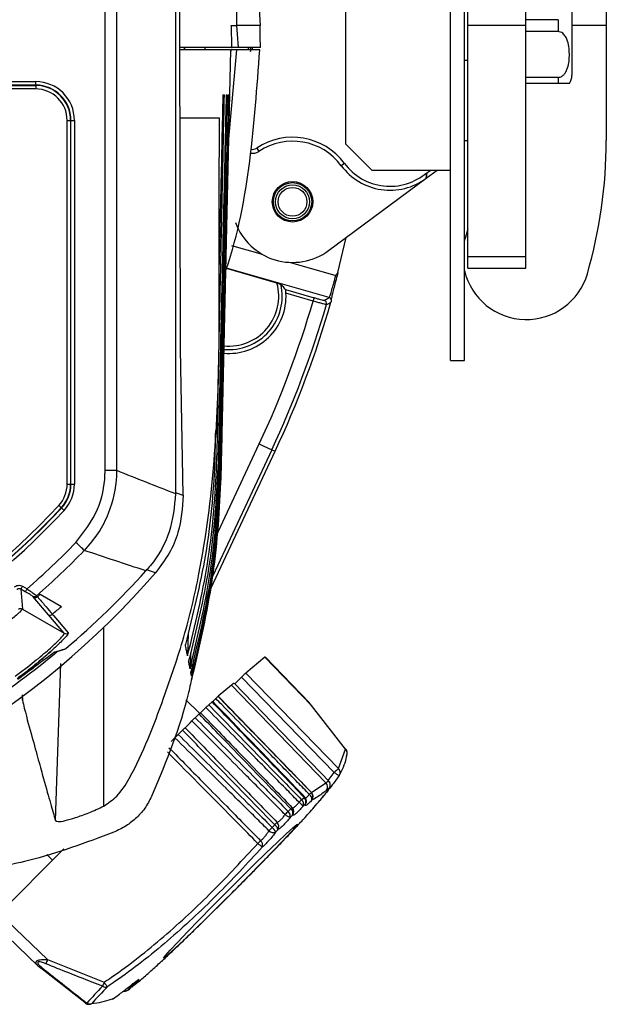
# Model space of a CAD drawing. Header units: millimetres. Extents: x 26 to 182, y 63 to 258.
# Tile 24 of 33: x 173 to 178, y 141 to 150. Entities that reach past the tile are written whole.
import ezdxf

# ---------------------------------------------------------------- set-up
doc = ezdxf.new("R2010")
doc.units = ezdxf.units.MM

msp = doc.modelspace()

# ---------------------------------------------------------------- linework, layer by layer
at = {"color": 7, "linetype": 'Continuous', "lineweight": 25}
for p, q in [((176.8025, 149.525), (176.8025, 178.125)), ((177.3025, 149.525), (177.3025, 178.125)), ((176.6525, 146.625), (176.6525, 152.425)), ((176.7725, 146.625), (176.7725, 152.425)), ((174.3098, 149.525), (174.3111, 150.6005)), ((174.2724, 150.5217), (174.2724, 145.4731)), ((175.7425, 150.548), (175.7425, 148.502)), ((177.9992, 150.52), (177.9992, 149.525)), ((173.6613, 145.6746), (173.6613, 150.0096)), ((173.7612, 150.0105), (173.7612, 145.6746)), ((177.7025, 149.955), (177.7025, 149.095)), ((177.5825, 149.5766), (177.3025, 149.5766)), ((177.5825, 149.5766), (177.5825, 149.4734)), ((174.3132, 146.725), (174.3098, 149.525)), ((174.7525, 149.525), (174.7568, 149.335)), ((174.7525, 149.525), (174.8014, 149.525)), ((175.0025, 149.525), (174.8014, 149.525)), ((177.3025, 149.525), (176.8025, 149.525)), ((176.8025, 147.5268), (176.8025, 149.525)), ((177.3025, 147.5268), (177.3025, 149.525)), ((177.5825, 149.4734), (177.3025, 149.4734)), ((177.9998, 149.525), (177.7025, 149.525)), ((177.9992, 149.525), (177.7025, 149.525)), ((177.9998, 149.525), (177.9998, 148.53)), ((174.3476, 149.315), (174.3476, 149.335)), ((174.3485, 149.335), (174.3485, 149.315)), ((174.5258, 149.335), (174.5262, 149.315)), ((174.7477, 149.315), (174.6636, 145.6068)), ((174.7985, 149.315), (174.7303, 148.5443)), ((174.7496, 149.315), (174.7471, 149.2859)), ((174.7985, 149.315), (174.7518, 149.315)), ((174.8172, 149.335), (174.7568, 149.335)), ((174.9996, 149.315), (174.7985, 149.315)), ((175.0068, 149.335), (174.8172, 149.335)), ((174.9001, 149.3347), (174.8996, 149.315)), ((174.9342, 149.3347), (174.9337, 149.3147)), ((176.7725, 149.225), (176.8025, 149.225)), ((161.4835, 149.0401), (173.0613, 149.0401)), ((173.0613, 149.0101), (173.0613, 149.0401)), ((177.5825, 149.0766), (177.3025, 149.0766)), ((177.5825, 149.0766), (177.5825, 149.025)), ((173.0613, 149.0101), (161.4835, 149.0101)), ((161.4835, 149.007), (173.0613, 149.007)), ((173.0613, 148.9771), (161.4835, 148.9771)), ((173.0613, 149.007), (173.0613, 149.0101)), ((173.0613, 149.007), (173.0613, 148.9771)), ((177.5825, 149.025), (177.3025, 149.025)), ((173.3333, 145.5557), (173.3333, 148.7051)), ((173.3333, 148.7051), (173.3632, 148.7051)), ((173.3632, 148.7051), (173.3632, 145.5557)), ((173.3663, 148.7051), (173.3632, 148.7051)), ((173.3663, 145.5557), (173.3663, 148.7051)), ((173.3663, 148.7051), (173.3963, 148.7051)), ((173.3963, 148.7051), (173.3963, 145.5557)), ((176.7725, 148.53), (176.8025, 148.53)), ((174.9736, 148.4647), (174.9925, 148.4364)), ((175.7425, 148.502), (175.9695, 148.275)), ((175.7331, 148.3326), (175.7057, 148.3124)), ((175.9695, 148.275), (176.6525, 148.275)), ((176.4401, 148.2032), (176.537, 148.275)), ((176.4472, 148.2508), (176.4798, 148.275)), ((175.5966, 147.578), (176.4401, 148.2032)), ((176.4401, 148.2032), (176.4472, 148.2508)), ((176.4472, 148.2508), (176.4465, 148.2518)), ((176.8025, 147.767), (176.7795, 147.6831)), ((175.6768, 147.3888), (175.7475, 147.6898)), ((176.7725, 147.6565), (176.7795, 147.6831)), ((176.8025, 147.5268), (177.3025, 147.5268)), ((176.8025, 147.425), (176.8025, 147.5268)), ((177.3025, 147.425), (177.3025, 147.5268)), ((175.1494, 147.296), (174.7112, 147.4217)), ((175.6018, 147.1711), (174.7122, 147.4262)), ((176.8025, 147.425), (177.3025, 147.425)), ((175.224, 147.2399), (175.4701, 147.1693)), ((175.4619, 147.1405), (175.2274, 147.2077)), ((175.5572, 147.1464), (175.6018, 147.1711)), ((174.3385, 145.4583), (174.3132, 146.725)), ((176.6525, 146.625), (176.7725, 146.625)), ((174.5796, 144.6556), (175.1331, 145.839)), ((175.1047, 145.8523), (175.1331, 145.839)), ((173.6613, 145.6746), (173.7612, 145.6746)), ((173.3333, 145.5557), (173.3632, 145.5557)), ((173.3632, 145.5557), (173.3663, 145.5557)), ((173.3663, 145.5557), (173.3963, 145.5557)), ((174.6636, 145.6068), (174.6453, 145.395)), ((173.285, 145.3482), (173.2827, 145.3503)), ((172.9708, 144.6226), (172.9321, 144.645)), ((172.9321, 144.645), (172.9471, 144.4724)), ((172.9471, 144.6709), (172.9858, 144.6486)), ((173.1004, 144.602), (173.2829, 144.4966)), ((173.0412, 144.5765), (173.0408, 144.5767)), ((172.9471, 144.4724), (173.3086, 144.2637)), ((173.3086, 144.2637), (173.1709, 144.4246)), ((174.3794, 144.2684), (174.3757, 144.0684)), ((173.2072, 144.121), (173.2566, 144.1673)), ((173.3218, 144.1316), (173.3207, 144.1307)), ((174.4001, 144.0938), (174.3974, 143.957)), ((175.0453, 144.058), (174.8789, 143.9182)), ((175.4471, 143.6378), (175.0453, 144.058)), ((175.4304, 143.66), (175.048, 144.0599)), ((174.4121, 143.9931), (174.41, 143.8913)), ((174.8789, 143.9182), (175.6817, 143.0938)), ((174.4167, 143.8935), (174.4125, 143.8777)), ((175.6065, 142.9743), (174.7789, 143.8313)), ((174.8425, 143.883), (174.7848, 143.8252)), ((175.6453, 143.0586), (174.8425, 143.883)), ((174.7559, 143.8149), (174.6411, 143.7185)), ((175.5733, 142.9694), (174.7559, 143.8149)), ((172.9437, 143.7267), (172.9465, 143.6836)), ((174.4807, 143.5696), (174.3617, 143.6885)), ((174.5875, 143.6704), (174.5585, 143.6434)), ((174.6411, 143.7185), (174.6389, 143.7166)), ((175.4476, 142.8843), (174.6411, 143.7185)), ((174.4877, 143.5756), (174.6461, 143.4116)), ((175.4512, 143.6341), (175.431, 143.6589)), ((175.7424, 143.2598), (175.4471, 143.6378)), ((174.4757, 143.5649), (174.4416, 143.5321)), ((174.3318, 143.4249), (174.2943, 143.3879)), ((175.6817, 143.0938), (175.7424, 143.2598)), ((175.6896, 143.0337), (175.6876, 143.0307)), ((175.4476, 142.8843), (175.5733, 142.9694)), ((175.586, 142.8964), (175.5744, 142.8819)), ((175.363, 142.8227), (175.3859, 142.841)), ((175.4519, 142.8197), (175.4516, 142.8196)), ((175.5415, 142.8409), (175.5447, 142.8447)), ((175.5448, 142.8448), (175.5449, 142.8449)), ((175.2464, 142.7203), (175.27, 142.7421)), ((175.394, 142.78), (175.3723, 142.7628)), ((175.2846, 142.6873), (175.2626, 142.6672)), ((175.108, 142.5824), (175.1294, 142.605)), ((175.1563, 142.5622), (175.1374, 142.5422)), ((173.3058, 142.3978), (172.7456, 141.8365)), ((173.1566, 142.3481), (173.2065, 142.2983)), ((172.7456, 141.8365), (173.163, 141.4373)), ((172.6797, 141.7674), (173.08, 141.3846)), ((173.4871, 141.0657), (173.1029, 141.3672)), ((173.163, 141.4373), (173.6529, 141.2416)), ((173.9305, 141.2421), (173.9268, 141.2388)), ((173.7352, 141.1015), (173.7354, 141.1015))]:
    msp.add_line(p, q, dxfattribs=at)
at = {"color": 1, "linetype": 'Continuous', "lineweight": 25}
for p, q in [((174.7547, 147.622), (175.0199, 147.546)), ((175.2674, 147.475), (175.6586, 147.3628)), ((174.6222, 145.1039), (174.996, 145.9031)), ((175.1047, 145.8523), (174.5939, 144.7602)), ((173.6506, 142.7677), (173.6506, 144.3155)), ((173.2316, 142.641), (173.2791, 144.0009)), ((172.9465, 143.6836), (172.9481, 143.7304)), ((175.4471, 143.6378), (175.4303, 143.6584)), ((175.5925, 142.9888), (175.6453, 143.0586))]:
    msp.add_line(p, q, dxfattribs=at)
at = {"color": 7, "linetype": 'Continuous', "lineweight": 25, "flags": 128}
for points in [[(174.7525, 149.525), (174.7525, 149.525)], [(174.8172, 149.335), (174.8076, 149.4503), (174.8014, 149.525)], [(175.0068, 149.335), (175.0047, 149.43), (175.0025, 149.525)], [(175.4701, 147.1693), (175.4699, 147.1687), (175.4695, 147.1669), (175.4687, 147.1642), (175.4676, 147.1606), (175.4664, 147.1563), (175.465, 147.1514), (175.4635, 147.146), (175.4619, 147.1405)], [(174.996, 145.9031), (175.0169, 145.8933), (175.037, 145.8839), (175.0556, 145.8752), (175.072, 145.8676), (175.0855, 145.8612), (175.0957, 145.8565), (175.1022, 145.8535), (175.1047, 145.8523)], [(173.2607, 145.3707), (173.2648, 145.3669), (173.2688, 145.3632), (173.2725, 145.3598), (173.2757, 145.3568), (173.2785, 145.3542), (173.2806, 145.3523), (173.282, 145.351), (173.2827, 145.3503)], [(173.285, 145.3482), (173.2856, 145.3476), (173.287, 145.3463), (173.2892, 145.3443), (173.2919, 145.3418), (173.2952, 145.3388), (173.2988, 145.3354), (173.3028, 145.3317), (173.3069, 145.3279)], [(173.481, 144.981), (173.479, 144.9829), (173.4745, 144.9873), (173.4676, 144.9939), (173.4586, 145.0025), (173.4479, 145.0129), (173.4358, 145.0246), (173.4227, 145.0372), (173.4091, 145.0503)], [(172.9471, 144.6709), (172.9442, 144.6659), (172.9414, 144.6611), (172.9388, 144.6567), (172.9365, 144.6527), (172.9347, 144.6495), (172.9333, 144.6471), (172.9324, 144.6455), (172.9321, 144.645)], [(172.9858, 144.6486), (172.9829, 144.6436), (172.9801, 144.6387), (172.9775, 144.6343), (172.9753, 144.6304), (172.9734, 144.6271), (172.972, 144.6247), (172.9711, 144.6232), (172.9708, 144.6226)], [(173.0408, 144.5767), (173.0374, 144.5808), (173.0339, 144.5849)], [(173.1709, 144.4246), (173.0529, 144.5628), (173.0412, 144.5765)], [(173.0686, 144.5883), (173.0706, 144.5859), (173.0756, 144.5801)], [(173.2056, 144.4281), (173.2077, 144.4257), (173.2158, 144.4161), (173.2485, 144.3779), (173.3433, 144.2671)], [(174.5882, 141.8962), (174.7079, 142.0167), (174.8293, 142.1379), (174.9472, 142.2543), (175.0563, 142.3609), (175.1519, 142.453), (175.2299, 142.5266), (175.2868, 142.5786), (175.3201, 142.6066), (175.3284, 142.6093), (175.3113, 142.5868), (175.2695, 142.5399), (175.2049, 142.4707), (175.1204, 142.3823), (175.0195, 142.2785), (174.9068, 142.1638), (174.7871, 142.0433), (174.6657, 141.9222), (174.5478, 141.8058), (174.4387, 141.6992), (174.343, 141.607), (174.2651, 141.5334), (174.2082, 141.4814), (174.1749, 141.4535), (174.1666, 141.4507), (174.1837, 141.4732), (174.2255, 141.5201), (174.29, 141.5893), (174.3746, 141.6777), (174.4754, 141.7815), (174.5882, 141.8962)], [(173.7352, 141.1015), (173.728, 141.097), (173.7253, 141.0958)]]:
    msp.add_lwpolyline(points, dxfattribs=at)
at = {"color": 1, "linetype": 'Continuous', "lineweight": 25, "flags": 128}
for points in [[(174.2724, 145.4836), (174.3259, 145.4631), (174.3385, 145.4583)], [(174.0983, 144.7881), (174.0383, 144.8075), (174.0168, 144.8145)], [(173.2159, 144.0956), (173.2186, 144.0969), (173.2231, 144.1001)]]:
    msp.add_lwpolyline(points, dxfattribs=at)
at = {"color": 7, "linetype": 'Continuous', "lineweight": 25}
for radius in [0.175, 0.1659, 0.1475, 0.1242]:
    msp.add_circle((175.284, 147.9997), radius, dxfattribs=at)
for centre, radius, start, end in [((173.0613, 148.7051), 0.335, 0, 90), ((177.5825, 149.095), 0.12, 324.28282, 0), ((173.0613, 148.7051), 0.305, 0, 90), ((173.0613, 148.7051), 0.302, 0, 90), ((173.0613, 148.7051), 0.272, 0, 90), ((175.284, 147.9997), 0.559, 36.54619, 123.71826), ((175.284, 147.9997), 0.525, 36.54619, 123.71826), ((173.8576, 148.53), 4.1421, 343.83606, 0), ((174.937, 148.5196), 0.1, 259.87074, 303.71826), ((174.937, 148.5196), 0.066, 257.23687, 303.71826), ((176.1275, 148.625), 0.525, 216.54619, 306.54619), ((176.1275, 148.625), 0.491, 216.54619, 310.52187), ((175.284, 147.9997), 0.525, 199.85199, 306.54619), ((177.3078, 147.53), 0.55, 193.30005, 343.83606), ((174.7327, 147.1818), 0.4954, 264.8426, 3.00044), ((175.5935, 147.1423), 0.03, 30.42134, 73.97234), ((167.2525, 149.525), 8.5487, 334.93298, 343.80344), ((167.2525, 149.525), 8.6686, 334.93298, 343.81873), ((167.2525, 149.525), 8.7, 334.93298, 344.02675), ((175.5489, 147.1176), 0.03, 343.85459, 73.96475), ((164.3491, 167.3608), 23.1561, 299.00647, 299.11653), ((173.0613, 145.5557), 0.272, 317.15746, 0), ((173.0613, 145.5557), 0.302, 317.15746, 0), ((173.0613, 145.5557), 0.305, 317.15746, 0), ((173.0613, 145.5557), 0.335, 317.15746, 0), ((168.6078, 149.6858), 6.3459, 282.51286, 317.15746), ((168.6078, 149.6858), 6.3758, 282.51286, 317.15746), ((168.6078, 149.6858), 6.3789, 282.51286, 317.15746), ((168.6078, 149.6858), 6.4089, 282.51286, 317.15746), ((168.6078, 149.6858), 6.6739, 310.99492, 316.00694), ((168.6078, 149.6858), 6.7737, 311.18897, 316.00694), ((168.6078, 149.6858), 7.285, 310.32257, 317.92278), ((168.6078, 149.6858), 6.7845, 311.18794, 311.46723), ((173.0488, 144.6109), 0.03, 240.07568, 311.2093), ((172.9321, 144.4464), 0.03, 60.01163, 129.52301), ((173.1859, 144.4506), 0.03, 240.07865, 311.18913), ((168.6078, 149.6858), 6.9846, 311.16949, 312.01658), ((173.3236, 144.2897), 0.03, 240.07511, 311.17339), ((168.5897, 149.7059), 7.2847, 303.36949, 309.71693), ((174.0074, 144.3158), 0.8695, 312.30185, 314.78478), ((174.0538, 144.0796), 0.6649, 310.72662, 316.25955), ((175.4453, 143.6296), 0.00841, 37.0139, 77.36092), ((173.0858, 144.8056), 1.8591, 312.99568, 315.57048), ((172.3459, 145.2148), 2.6701, 314.99013, 315.95438), ((175.7401, 143.2508), 0.00923, 38.94737, 75.5636), ((175.7078, 143.226), 0.05, 350.71992, 37.81703), ((175.7122, 143.2253), 0.0455, 326.11154, 350.70031), ((178.8728, 139.7576), 4.6167, 133.72745, 134.35615), ((175.8182, 143.2754), 0.2773, 231.41622, 241.89733), ((175.6471, 143.06), 0.05, 324.11452, 328.30853), ((175.538, 142.9344), 0.0497, 323.05674, 44.77377), ((178.0183, 140.0628), 3.8299, 133.89383, 134.35912), ((175.3282, 142.7866), 0.0501, 331.6101, 46.01633), ((175.3506, 142.8053), 0.0502, 329.75769, 45.35142), ((175.3552, 142.8108), 0.05, 349.41843, 43.93207), ((176.0589, 142.2181), 0.9042, 132.56067, 134.04934), ((175.4024, 142.8267), 0.0498, 351.71033, 56.03917), ((175.4106, 142.8492), 0.0506, 324.12728, 43.59307), ((175.4109, 142.8494), 0.0506, 324.08775, 43.58381), ((175.4323, 142.576), 0.2322, 130.27317, 134.3308), ((175.237, 142.704), 0.0504, 340.70451, 49.11697), ((175.2456, 142.7189), 0.0501, 321.05484, 43.153), ((175.2904, 142.7273), 0.0892, 23.44008, 55.72835), ((181.9167, 135.9375), 9.5132, 134.52059, 134.74409), ((175.324, 142.8106), 0.156, 228.21417, 246.83748), ((175.2137, 142.6813), 0.0509, 343.83383, 50.02656), ((183.3112, 134.4211), 11.5716, 135.1468, 135.34453), ((175.118, 142.5936), 0.055, 226.00075, 290.592), ((175.0557, 142.5134), 0.0866, 19.40222, 52.88699), ((176.7778, 140.9115), 2.3633, 133.50149, 134.22805), ((175.0874, 142.5487), 0.0702, 11.10417, 53.27628), ((175.1131, 142.5906), 0.0517, 326.73217, 42.80557), ((180.8725, 136.493), 8.3719, 134.47154, 134.69788), ((174.9732, 142.4284), 0.0517, 341.94727, 48.47847), ((175.2555, 142.7359), 0.3987, 227.07952, 234.22625), ((174.503, 140.8829), 1.4501, 157.52186, 159.02551), ((186.9306, 128.5432), 18.3583, 136.38056, 137.00713), ((186.7348, 128.7633), 18.031, 136.38071, 137.00695), ((175.0356, 140.7079), 1.4821, 158.89355, 160.28503), ((173.6666, 141.2457), 0.046, 235.17225, 288.9193), ((174.0017, 141.4646), 0.414, 212.58192, 219.33786), ((173.4946, 141.0672), 0.00763, 191.3175, 230.61287), ((173.5205, 141.1007), 0.05, 232.05196, 273.30923), ((173.5274, 141.102), 0.0473, 238.34765, 293.61237), ((173.5207, 141.0957), 0.045, 273.38863, 304.73898), ((173.706, 141.1419), 0.05, 292.72408, 306.00799)]:
    msp.add_arc(centre, radius, start, end, dxfattribs=at)
at = {"color": 1, "linetype": 'Continuous', "lineweight": 25}
for centre, radius, start, end in [((174.7327, 147.1818), 0.4621, 264.56352, 12.99849), ((174.7327, 147.1818), 0.4321, 264.27584, 15.33072), ((175.7108, 143.2251), 0.0469, 351.15321, 47.60614), ((175.6479, 143.0588), 0.0486, 328.97917, 46.04928), ((175.41, 142.8174), 0.0338, 123.87423, 135.56534), ((175.3588, 142.8101), 0.0463, 319.40774, 349.36059), ((173.1111, 141.3755), 0.0139, 245.92554, 307.88508), ((173.9122, 141.2594), 0.0252, 265.42119, 305.3294), ((173.9159, 141.2626), 0.0251, 266.39586, 305.4279), ((173.4957, 141.0725), 0.0127, 241.80596, 302.84202)]:
    msp.add_arc(centre, radius, start, end, dxfattribs=at)
at = {"color": 7, "linetype": 'Continuous', "lineweight": 25}
for centre, major_axis, ratio, start_param, end_param in [((168.5897, 149.56), (0, 7.2889), 0.9998, 3.357881, 3.998626), ((174.9773, 143.9891), (0.0707, 0.0707), 0.022685, 6.282679, 6.538124), ((174.8449, 143.8838), (0.0354, 0.0354), 0.022689, 0.254946, 1.616056)]:
    msp.add_ellipse(centre, major_axis=major_axis, ratio=ratio, start_param=start_param, end_param=end_param, dxfattribs=at)
for points, knots in [([(174.7048, 151.6258), (174.7554, 151.4411), (174.8743, 151.0074), (174.9784, 150.303), (174.9945, 149.7849), (175.0025, 149.525)], [0, 0, 0, 0, 0.269754, 0.633599, 1, 1, 1, 1]), ([(174.8014, 149.525), (174.8004, 149.8569), (174.7994, 150.2028), (174.7315, 150.5398), (174.7288, 150.5534)], [0, 0, 0, 0, 0.9597584, 1, 1, 1, 1]), ([(174.7525, 149.5251), (174.7525, 149.5251), (174.7525, 149.525), (174.7525, 149.525), (174.7525, 149.525), (174.7525, 149.525), (174.7525, 149.525), (174.7525, 149.525), (174.7525, 149.5251), (174.7525, 149.5248), (174.7525, 149.5251), (174.7524, 149.5245), (174.7525, 149.5251), (174.7525, 149.525), (174.7525, 149.525), (174.7525, 149.525)], [0, 0, 0, 0, 0.000008, 0.000017, 0.000023, 0.00003, 0.000047, 0.000081, 0.001148, 0.009685, 0.043834, 0.112131, 0.658512, 0.931703, 1, 1, 1, 1]), ([(177.5825, 149.0766), (177.5885, 149.0771), (177.6005, 149.0782), (177.6198, 149.0879), (177.6425, 149.1091), (177.6731, 149.168), (177.6836, 149.2664), (177.677, 149.3616), (177.6524, 149.4235), (177.6351, 149.4489), (177.6144, 149.4655), (177.5972, 149.4726), (177.5861, 149.4732), (177.5825, 149.4734)], [0, 0, 0, 0, 0.033369, 0.066611, 0.121623, 0.217637, 0.475939, 0.75123, 0.823902, 0.896957, 0.938268, 0.97994, 1, 1, 1, 1]), ([(174.7568, 149.335), (174.7591, 149.335), (174.7635, 149.335), (174.7604, 149.335), (174.7448, 149.335), (174.7299, 149.335), (174.6927, 149.335), (174.6148, 149.335), (174.5276, 149.335), (174.4301, 149.335), (174.3389, 149.335), (174.3101, 149.335)], [0, 0, 0, 0, 0.240361, 0.480716, 0.491375, 0.534011, 0.704571, 0.789873, 0.875169, 0.960462, 1, 1, 1, 1]), ([(174.7477, 149.315), (174.7477, 149.315), (174.7477, 149.315), (174.7448, 149.315), (174.7226, 149.315), (174.646, 149.315), (174.5183, 149.315), (174.3963, 149.315), (174.3247, 149.315), (174.3101, 149.315)], [0, 0, 0, 0, 0.016852, 0.084259, 0.353898, 0.623553, 0.854421, 0.970279, 1, 1, 1, 1]), ([(174.7043, 147.3993), (174.7061, 147.4045), (174.8139, 147.7112), (174.9312, 148.3539), (174.9768, 148.9937), (174.9997, 149.315)], [0, 0, 0, 0, 0.00843, 0.502051, 1, 1, 1, 1]), ([(174.9187, 149.335), (174.9187, 149.3338), (174.9188, 149.3161), (174.9192, 149.3101), (174.9196, 149.3044)], [0, 0, 0, 0, 0.064442, 1, 1, 1, 1]), ([(174.9206, 149.3031), (174.9208, 149.3024), (174.9215, 149.3), (174.9229, 149.3125), (174.9239, 149.3315), (174.9241, 149.335)], [0, 0, 0, 0, 0.250819, 0.863957, 1, 1, 1, 1]), ([(177.68, 149.025), (177.6782, 149.025), (177.6756, 149.025), (177.6501, 149.025), (177.6264, 149.025), (177.6073, 149.025), (177.5915, 149.025), (177.584, 149.025), (177.5825, 149.025)], [0, 0, 0, 0, 0.481334, 0.72302, 0.81965, 0.917095, 0.982983, 1, 1, 1, 1]), ([(174.3757, 144.0684), (174.4399, 144.3326), (174.5683, 144.8618), (174.6347, 145.6766), (174.6411, 146.4901), (174.6607, 147.302), (174.6769, 148.1135), (174.6886, 148.6545), (174.6945, 148.925)], [0, 0, 0, 0, 0.16694, 0.334327, 0.500938, 0.667294, 0.83365, 1, 1, 1, 1]), ([(174.7097, 148.925), (174.7034, 148.6521), (174.6908, 148.1065), (174.6732, 147.2879), (174.6522, 146.469), (174.6443, 145.6482), (174.5796, 144.8249), (174.4497, 144.2898), (174.3848, 144.0223)], [0, 0, 0, 0, 0.1662229, 0.3324483, 0.4986753, 0.6651137, 0.8325814, 1, 1, 1, 1]), ([(174.3974, 143.957), (174.4617, 144.2273), (174.5904, 144.7688), (174.654, 145.602), (174.6618, 146.434), (174.6826, 147.2646), (174.6999, 148.0948), (174.7122, 148.6483), (174.7183, 148.925)], [0, 0, 0, 0, 0.166769, 0.334148, 0.500756, 0.667173, 0.833587, 1, 1, 1, 1]), ([(174.7276, 148.925), (174.7212, 148.6472), (174.7084, 148.0917), (174.6902, 147.2584), (174.6686, 146.4248), (174.6598, 145.5889), (174.5976, 144.7491), (174.4678, 144.2023), (174.4029, 143.9286)], [0, 0, 0, 0, 0.1660863, 0.3321735, 0.4982635, 0.6645215, 0.8321109, 1, 1, 1, 1]), ([(174.41, 143.8913), (174.4742, 144.1651), (174.6029, 144.7138), (174.6653, 145.5577), (174.6739, 146.4007), (174.6955, 147.2423), (174.7135, 148.0837), (174.7261, 148.6445), (174.7325, 148.925)], [0, 0, 0, 0, 0.166614, 0.333979, 0.500604, 0.667071, 0.833536, 1, 1, 1, 1]), ([(174.7369, 148.925), (174.7305, 148.6455), (174.7177, 148.0865), (174.6993, 147.248), (174.6776, 146.4091), (174.668, 145.5669), (174.6089, 144.7208), (174.4807, 144.169), (174.4167, 143.8935)], [0, 0, 0, 0, 0.1659964, 0.3319928, 0.4979932, 0.6641351, 0.8323213, 1, 1, 1, 1]), ([(174.6813, 148.925), (174.6753, 148.6599), (174.6641, 148.1704), (174.6534, 147.6809), (174.6485, 147.4565)], [0, 0, 0, 0, 0.541587, 1, 1, 1, 1]), ([(174.6813, 148.925), (174.6836, 148.925), (174.6874, 148.925), (174.6917, 148.925), (174.6938, 148.925), (174.6945, 148.925)], [0, 0, 0, 0, 0.484859, 0.822561, 1, 1, 1, 1]), ([(174.7097, 148.925), (174.7112, 148.925), (174.7137, 148.925), (174.7165, 148.925), (174.7178, 148.925), (174.7183, 148.925)], [0, 0, 0, 0, 0.485501, 0.822326, 1, 1, 1, 1]), ([(174.7276, 148.925), (174.7284, 148.925), (174.7299, 148.925), (174.7314, 148.925), (174.7322, 148.925), (174.7325, 148.925)], [0, 0, 0, 0, 0.464072, 0.797029, 1, 1, 1, 1]), ([(173.6506, 142.7677), (173.69, 142.7944), (173.7815, 142.8563), (173.9719, 143.1715), (174.1489, 143.6383), (174.3522, 144.2309), (174.5143, 144.9152), (174.6191, 145.7555), (174.6554, 146.744), (174.6462, 147.7342), (174.6504, 148.3949), (174.6525, 148.725)], [0, 0, 0, 0, 0.022912, 0.053247, 0.175838, 0.266852, 0.357853, 0.51781, 0.678244, 0.839255, 1, 1, 1, 1]), ([(174.6525, 148.725), (174.6166, 148.725), (174.5783, 148.725), (174.4934, 148.725), (174.4395, 148.725), (174.361, 148.725), (174.3108, 148.725)], [0, 0, 0, 0, 0.558745, 0.59514, 0.740723, 1, 1, 1, 1]), ([(176.4465, 148.2518), (176.4452, 148.2413), (176.4433, 148.2249), (176.441, 148.209), (176.4401, 148.2032)], [0, 0, 0, 0, 0.639751, 1, 1, 1, 1]), ([(175.6018, 147.1711), (175.6031, 147.1736), (175.6057, 147.1785), (175.6169, 147.2125), (175.6317, 147.2621), (175.6465, 147.3155), (175.6553, 147.35), (175.6586, 147.3628)], [0, 0, 0, 0, 0.217893, 0.435783, 0.653597, 0.871248, 1, 1, 1, 1]), ([(175.6768, 147.3888), (175.6717, 147.3691), (175.6616, 147.3297), (175.6462, 147.2698), (175.6324, 147.2159), (175.6225, 147.1754), (175.6194, 147.1603), (175.6194, 147.1579), (175.6194, 147.1575)], [0, 0, 0, 0, 0.175795, 0.351588, 0.553196, 0.756308, 0.961965, 1, 1, 1, 1]), ([(175.6586, 147.3628), (175.6588, 147.3631), (175.665, 147.3716), (175.671, 147.3803), (175.6768, 147.3888)], [0, 0, 0, 0, 0.028237, 1, 1, 1, 1]), ([(175.1494, 147.296), (175.1543, 147.2946), (175.1636, 147.2919), (175.1747, 147.2885), (175.1815, 147.2864), (175.1825, 147.2859), (175.1829, 147.2857)], [0, 0, 0, 0, 0.304594, 0.571936, 0.806962, 1, 1, 1, 1]), ([(175.224, 147.2399), (175.2156, 147.2497), (175.2025, 147.2648), (175.188, 147.2803), (175.1829, 147.2857)], [0, 0, 0, 0, 0.651256, 1, 1, 1, 1]), ([(175.2274, 147.2077), (175.2272, 147.2115), (175.2267, 147.219), (175.2257, 147.2291), (175.2248, 147.2364), (175.2242, 147.2395), (175.2241, 147.2398), (175.224, 147.2399)], [0, 0, 0, 0, 0.235761, 0.471572, 0.704279, 0.922679, 1, 1, 1, 1]), ([(175.4701, 147.1693), (175.4759, 147.1677), (175.4913, 147.1633), (175.5153, 147.1566), (175.5378, 147.1507), (175.5535, 147.1468), (175.5559, 147.1465), (175.5572, 147.1464)], [0, 0, 0, 0, 0.1284424, 0.3462839, 0.5641788, 0.7820905, 1, 1, 1, 1]), ([(175.6194, 147.1575), (175.6194, 147.156), (175.6195, 147.1534), (175.6194, 147.1492), (175.6192, 147.1456), (175.6189, 147.1426), (175.6186, 147.1403), (175.6183, 147.1384), (175.618, 147.1369), (175.6178, 147.1356), (175.6176, 147.1346), (175.6173, 147.1337), (175.6171, 147.1329), (175.6169, 147.1321), (175.6168, 147.1315), (175.6166, 147.131), (175.6166, 147.1309)], [0, 0, 0, 0, 0.289277, 0.522627, 0.679, 0.783852, 0.854215, 0.901506, 0.933356, 0.954883, 0.969507, 0.979527, 0.98901, 0.993237, 0.99751, 1, 1, 1, 1]), ([(175.5777, 147.1092), (175.5761, 147.1095), (175.5728, 147.1099), (175.552, 147.1153), (175.522, 147.1235), (175.49, 147.1324), (175.4695, 147.1383), (175.4619, 147.1405)], [0, 0, 0, 0, 0.2178993, 0.4358029, 0.653697, 0.8715499, 1, 1, 1, 1]), ([(174.616, 146.0158), (174.6144, 145.9246), (174.6081, 145.5667), (174.5495, 144.9423), (174.4208, 144.4242), (174.3565, 144.1654)], [0, 0, 0, 0, 0.14607, 0.573343, 1, 1, 1, 1]), ([(173.4091, 145.0503), (173.4798, 145.1419), (173.6126, 145.3139), (173.6593, 145.5462), (173.6611, 145.6607), (173.6613, 145.6746)], [0, 0, 0, 0, 0.499504, 0.939075, 1, 1, 1, 1]), ([(173.7612, 145.6746), (173.7609, 145.6591), (173.759, 145.5319), (173.7159, 145.3425), (173.6071, 145.1274), (173.5235, 145.0304), (173.481, 144.981)], [0, 0, 0, 0, 0.060784, 0.499344, 0.745035, 1, 1, 1, 1]), ([(173.7612, 145.6746), (173.8457, 145.6407), (174.0161, 145.5723), (174.1865, 145.5064), (174.2724, 145.4731)], [0, 0, 0, 0, 0.495901, 1, 1, 1, 1]), ([(174.2724, 145.4731), (174.2614, 145.361), (174.2393, 145.1367), (174.1142, 144.9182), (174.028, 144.8189), (174.015, 144.8039)], [0, 0, 0, 0, 0.459194, 0.918392, 1, 1, 1, 1]), ([(174.3385, 145.4583), (174.3306, 145.3493), (174.318, 145.1757), (174.2214, 144.9501), (174.1398, 144.8428), (174.0983, 144.7881)], [0, 0, 0, 0, 0.452301, 0.720905, 1, 1, 1, 1]), ([(174.015, 144.8039), (173.9255, 144.8332), (173.748, 144.8913), (173.5695, 144.9512), (173.481, 144.981)], [0, 0, 0, 0, 0.5040971, 1, 1, 1, 1]), ([(172.8782, 144.6647), (172.8817, 144.6673), (172.8906, 144.6739), (172.9079, 144.6793), (172.9285, 144.6794), (172.9409, 144.6737), (172.9471, 144.6709)], [0, 0, 0, 0, 0.17648, 0.450971, 0.725485, 1, 1, 1, 1]), ([(172.9321, 144.645), (172.929, 144.6464), (172.9228, 144.6492), (172.9125, 144.6492), (172.9038, 144.6464), (172.8994, 144.6431), (172.8976, 144.6418)], [0, 0, 0, 0, 0.274526, 0.54903, 0.823501, 1, 1, 1, 1]), ([(173.0339, 144.5849), (173.0337, 144.585), (173.0329, 144.5857), (173.0271, 144.5894), (173.013, 144.598), (172.9933, 144.6096), (172.9783, 144.6183), (172.9708, 144.6226)], [0, 0, 0, 0, 0.0765551, 0.2940696, 0.5242925, 0.762277, 1, 1, 1, 1]), ([(172.9858, 144.6486), (172.9956, 144.6416), (173.0153, 144.6275), (173.0411, 144.6089), (173.0596, 144.5953), (173.0673, 144.5895), (173.0683, 144.5885), (173.0686, 144.5883)], [0, 0, 0, 0, 0.234719, 0.471305, 0.702385, 0.922401, 1, 1, 1, 1]), ([(173.1004, 144.602), (173.0959, 144.5979), (173.0879, 144.5906), (173.0798, 144.5833), (173.0762, 144.5801)], [0, 0, 0, 0, 0.560024, 1, 1, 1, 1]), ([(173.0756, 144.5801), (173.0728, 144.5781), (173.0673, 144.5742), (173.0572, 144.5722), (173.048, 144.5732), (173.0429, 144.5757), (173.0408, 144.5767)], [0, 0, 0, 0, 0.2710869, 0.5421506, 0.813395, 1, 1, 1, 1]), ([(173.0412, 144.5765), (173.0443, 144.5751), (173.0505, 144.5723), (173.0608, 144.5723), (173.0679, 144.5746), (173.073, 144.5775), (173.0748, 144.579), (173.0762, 144.5801)], [0, 0, 0, 0, 0.268949, 0.537907, 0.806598, 0.855402, 1, 1, 1, 1]), ([(173.0762, 144.5801), (173.0769, 144.5793), (173.0803, 144.5754), (173.0946, 144.5586), (173.1191, 144.5299), (173.1588, 144.4832), (173.1876, 144.4493), (173.2056, 144.4281)], [0, 0, 0, 0, 0.015694, 0.078472, 0.329583, 0.580692, 1, 1, 1, 1]), ([(172.9471, 144.4724), (172.9424, 144.467), (172.933, 144.4561), (172.8577, 144.3892), (172.7459, 144.2951), (172.6476, 144.2189), (172.5976, 144.1802)], [0, 0, 0, 0, 0.246032, 0.491605, 0.741418, 1, 1, 1, 1]), ([(172.8841, 143.8933), (172.8841, 143.8933), (172.9145, 143.9152), (172.9976, 143.9766), (173.1211, 144.0753), (173.2311, 144.1729), (173.3011, 144.2435), (173.3061, 144.257), (173.3086, 144.2637)], [0, 0, 0, 0, 0.000082, 0.126678, 0.353551, 0.570571, 0.78534, 1, 1, 1, 1]), ([(173.3433, 144.2671), (173.3406, 144.26), (173.3352, 144.2459), (173.2626, 144.1709), (173.1485, 144.067), (173.0204, 143.9607), (172.9329, 143.8944), (172.901, 143.8702)], [0, 0, 0, 0, 0.214121, 0.428381, 0.644754, 0.870631, 1, 1, 1, 1]), ([(172.9008, 143.8704), (172.9348, 143.896), (173.0089, 143.9518), (173.1097, 144.035), (173.1791, 144.0945), (173.2051, 144.119), (173.2072, 144.121)], [0, 0, 0, 0, 0.291935, 0.635626, 0.971087, 1, 1, 1, 1]), ([(172.9058, 143.8654), (172.9515, 143.8993), (173.0428, 143.967), (173.1458, 144.0443), (173.1944, 144.08), (173.2107, 144.092)], [0, 0, 0, 0, 0.399112, 0.797945, 1, 1, 1, 1]), ([(173.2092, 144.0908), (173.2104, 144.0917), (173.2136, 144.094), (173.2165, 144.0959), (173.2171, 144.0963), (173.2168, 144.096), (173.2159, 144.0956), (173.2159, 144.0956)], [0, 0, 0, 0, 0.238592, 0.616851, 0.847612, 0.99788, 1, 1, 1, 1]), ([(173.2231, 144.1001), (173.222, 144.0995), (173.2197, 144.0984), (173.2137, 144.0941), (173.2107, 144.092)], [0, 0, 0, 0, 0.500008, 1, 1, 1, 1]), ([(173.2167, 144.0957), (173.2238, 144.0979), (173.2554, 144.1078), (173.2868, 144.1179), (173.3112, 144.1258)], [0, 0, 0, 0, 0.222564, 1, 1, 1, 1]), ([(173.2231, 144.1001), (173.2258, 144.1009), (173.2389, 144.105), (173.2719, 144.1155), (173.3021, 144.1252), (173.3218, 144.1316)], [0, 0, 0, 0, 0.079556, 0.397792, 1, 1, 1, 1]), ([(173.3112, 144.126), (173.3119, 144.1261), (173.3152, 144.1269), (173.3183, 144.1291), (173.3207, 144.1307)], [0, 0, 0, 0, 0.2146454, 1, 1, 1, 1]), ([(174.3757, 144.0684), (174.3745, 144.0743), (174.3708, 144.0915), (174.3645, 144.1229), (174.3591, 144.1513), (174.3565, 144.1654)], [0, 0, 0, 0, 0.210309, 0.60968, 1, 1, 1, 1]), ([(174.3974, 143.957), (174.3966, 143.9609), (174.3942, 143.972), (174.3901, 143.993), (174.3866, 144.0126), (174.3848, 144.0223)], [0, 0, 0, 0, 0.213918, 0.608692, 1, 1, 1, 1]), ([(174.41, 143.8913), (174.4096, 143.8933), (174.4083, 143.8991), (174.4061, 143.9111), (174.4039, 143.9222), (174.4029, 143.9285), (174.4029, 143.9286)], [0, 0, 0, 0, 0.217078, 0.607863, 0.998708, 1, 1, 1, 1]), ([(174.4147, 143.8937), (174.4048, 143.846), (174.3312, 143.4912), (174.1913, 143.1552), (174.0702, 142.8644)], [0, 0, 0, 0, 0.134446, 1, 1, 1, 1]), ([(174.4149, 143.8653), (174.4149, 143.8653), (174.4147, 143.8655), (174.4146, 143.8669), (174.4137, 143.8706), (174.4132, 143.8749), (174.4125, 143.8777), (174.4125, 143.8777)], [0, 0, 0, 0, 0.0002565, 0.2174677, 0.6084875, 0.9995446, 1, 1, 1, 1]), ([(174.7739, 143.8263), (174.7748, 143.8281), (174.7774, 143.8328), (174.7643, 143.8219), (174.7559, 143.8149)], [0, 0, 0, 0, 0.359405, 1, 1, 1, 1]), ([(172.9465, 143.6836), (172.9519, 143.6605), (172.9809, 143.5352), (173.0309, 143.3643), (173.085, 143.161), (173.1405, 142.9631), (173.1922, 142.7798), (173.2185, 142.6873), (173.2316, 142.641)], [0, 0, 0, 0, 0.034438, 0.18596, 0.337495, 0.489093, 0.744481, 1, 1, 1, 1]), ([(174.5875, 143.6704), (174.5896, 143.6723), (174.5925, 143.675), (174.5921, 143.6743), (174.5921, 143.6742)], [0, 0, 0, 0, 0.731929, 1, 1, 1, 1]), ([(175.3859, 142.841), (175.3235, 142.9059), (175.1169, 143.1204), (174.8508, 143.3968), (174.6471, 143.6085), (174.5875, 143.6704)], [0, 0, 0, 0, 0.23453, 0.776041, 1, 1, 1, 1]), ([(175.3912, 142.8454), (175.3528, 142.8853), (175.0866, 143.1616), (174.8204, 143.4381), (174.5926, 143.6747)], [0, 0, 0, 0, 0.144047, 1, 1, 1, 1]), ([(174.6199, 143.6987), (174.6233, 143.702), (174.6302, 143.7087), (174.6362, 143.7143), (174.6382, 143.716), (174.6389, 143.7166)], [0, 0, 0, 0, 0.401456, 0.802928, 1, 1, 1, 1]), ([(175.4302, 142.868), (175.3962, 142.9029), (175.2744, 143.0278), (175.1523, 143.1531), (174.9332, 143.3777), (174.7849, 143.5297), (174.6369, 143.6812), (174.6199, 143.6987)], [0, 0, 0, 0, 0.125879, 0.451096, 0.452294, 0.937037, 1, 1, 1, 1]), ([(174.6389, 143.7166), (174.7022, 143.6514), (174.8924, 143.4556), (175.1021, 143.2397), (175.3082, 143.0274), (175.3875, 142.9457), (175.4473, 142.8841)], [0, 0, 0, 0, 0.235175, 0.705524, 0.778217, 1, 1, 1, 1]), ([(174.4757, 143.5649), (174.4784, 143.5675), (174.4839, 143.5726), (174.4871, 143.5755), (174.4875, 143.5756), (174.4877, 143.5756)], [0, 0, 0, 0, 0.407754, 0.815503, 1, 1, 1, 1]), ([(174.5342, 143.6198), (174.5381, 143.6237), (174.5459, 143.6314), (174.5539, 143.6391), (174.5574, 143.6424), (174.5585, 143.6434)], [0, 0, 0, 0, 0.411146, 0.822292, 1, 1, 1, 1]), ([(175.3407, 142.801), (175.3066, 142.8357), (175.1844, 142.9598), (175.0618, 143.0844), (174.8419, 143.3077), (174.6953, 143.4565), (174.549, 143.6048), (174.5342, 143.6198)], [0, 0, 0, 0, 0.126893, 0.454597, 0.456224, 0.945015, 1, 1, 1, 1]), ([(174.5585, 143.6434), (174.6203, 143.5804), (174.8058, 143.3913), (175.0139, 143.1789), (175.2203, 142.9684), (175.303, 142.8839), (175.363, 142.8227)], [0, 0, 0, 0, 0.230476, 0.691427, 0.776212, 1, 1, 1, 1]), ([(174.4134, 143.5042), (174.4174, 143.5082), (174.4253, 143.5161), (174.4351, 143.5257), (174.44, 143.5305), (174.4416, 143.5321)], [0, 0, 0, 0, 0.400697, 0.801382, 1, 1, 1, 1]), ([(175.22, 142.6943), (175.1859, 142.7285), (175.0634, 142.8517), (174.9402, 142.9755), (174.7055, 143.2111), (174.5591, 143.3579), (174.4134, 143.5042)], [0, 0, 0, 0, 0.1268749, 0.4560275, 0.4581647, 1, 1, 1, 1]), ([(174.4416, 143.5321), (174.5049, 143.4683), (174.6946, 143.2771), (174.9026, 143.0673), (175.1076, 142.8605), (175.1862, 142.7811), (175.2464, 142.7203)], [0, 0, 0, 0, 0.235663, 0.706988, 0.775368, 1, 1, 1, 1]), ([(175.27, 142.7421), (175.2064, 142.8079), (174.9968, 143.025), (174.732, 143.2993), (174.5309, 143.5078), (174.4757, 143.5649)], [0, 0, 0, 0, 0.240019, 0.791692, 1, 1, 1, 1]), ([(174.3318, 143.4249), (174.3354, 143.4285), (174.3428, 143.4357), (174.3499, 143.4425), (174.3526, 143.445), (174.3536, 143.4458)], [0, 0, 0, 0, 0.391029, 0.7820647, 1, 1, 1, 1]), ([(175.1294, 142.605), (175.0623, 142.6739), (174.842, 142.9003), (174.5761, 143.1736), (174.3774, 143.3781), (174.3318, 143.4249)], [0, 0, 0, 0, 0.252236, 0.828493, 1, 1, 1, 1]), ([(174.3536, 143.4458), (174.4618, 143.3345), (174.633, 143.1583), (174.8988, 142.885), (175.0564, 142.723), (175.151, 142.6257)], [0, 0, 0, 0, 0.407288, 0.644165, 1, 1, 1, 1]), ([(174.2652, 143.3585), (174.2685, 143.3619), (174.2751, 143.3687), (174.2856, 143.3793), (174.2919, 143.3855), (174.2943, 143.3879)], [0, 0, 0, 0, 0.38308, 0.766164, 1, 1, 1, 1]), ([(175.0798, 142.5541), (175.046, 142.5875), (174.9229, 142.7092), (174.7991, 142.8316), (174.5613, 143.0663), (174.4129, 143.2127), (174.2652, 143.3585)], [0, 0, 0, 0, 0.12465, 0.453527, 0.456253, 1, 1, 1, 1]), ([(174.2943, 143.3879), (174.3604, 143.3225), (174.5588, 143.1263), (174.7695, 142.9177), (174.9746, 142.7146), (175.0475, 142.6423), (175.108, 142.5824)], [0, 0, 0, 0, 0.243666, 0.730999, 0.776996, 1, 1, 1, 1]), ([(175.75, 143.1999), (175.7489, 143.1934), (175.7374, 143.1283), (175.7112, 143.077), (175.6876, 143.0307)], [0, 0, 0, 0, 0.099243, 1, 1, 1, 1]), ([(175.5756, 142.8836), (175.5783, 142.8869), (175.5912, 142.9032), (175.5978, 142.9143), (175.6057, 142.925), (175.6109, 142.9448), (175.6097, 142.9621), (175.6044, 142.9767), (175.5976, 142.9827), (175.5956, 142.9844)], [0, 0, 0, 0, 0.092133, 0.45204, 0.704737, 0.796404, 0.876564, 0.963778, 1, 1, 1, 1]), ([(175.6876, 143.0307), (175.6679, 143.0039), (175.6347, 142.9586), (175.6, 142.9144), (175.586, 142.8964)], [0, 0, 0, 0, 0.5931318, 1, 1, 1, 1]), ([(175.5777, 142.9045), (175.5713, 142.8991), (175.539, 142.8719), (175.4975, 142.8432), (175.4593, 142.8235), (175.4519, 142.8197)], [0, 0, 0, 0, 0.16791, 0.839687, 1, 1, 1, 1]), ([(174.0702, 142.8644), (174.0525, 142.8288), (174.0172, 142.7575), (173.9386, 142.6669), (173.8456, 142.5911), (173.7733, 142.5579), (173.7372, 142.5413)], [0, 0, 0, 0, 0.250001, 0.499999, 0.749999, 1, 1, 1, 1]), ([(174.7611, 142.0164), (174.8027, 142.0582), (174.8611, 142.1167), (174.9446, 142.2012), (175.0131, 142.2708), (175.09, 142.3495), (175.1648, 142.4268), (175.2377, 142.5028), (175.3099, 142.5791), (175.3852, 142.6605), (175.4546, 142.7373), (175.5038, 142.7957), (175.5202, 142.8152)], [0, 0, 0, 0, 0.137317, 0.192772, 0.283746, 0.376058, 0.473696, 0.574767, 0.680821, 0.799476, 0.933032, 1, 1, 1, 1]), ([(175.4516, 142.8196), (175.4425, 142.8099), (175.4243, 142.7904), (175.4049, 142.7744), (175.3938, 142.77), (175.3939, 142.7768), (175.394, 142.78)], [0, 0, 0, 0, 0.256373, 0.512748, 0.769639, 1, 1, 1, 1]), ([(175.4473, 142.8841), (175.4474, 142.8842), (175.4475, 142.8842), (175.4476, 142.8843), (175.4476, 142.8843)], [0, 0, 0, 0, 0.995915, 1, 1, 1, 1]), ([(175.5678, 142.8735), (175.5667, 142.8721), (175.5584, 142.8616), (175.5443, 142.8442), (175.5288, 142.8252), (175.5191, 142.8135), (175.5188, 142.8132), (175.5187, 142.813)], [0, 0, 0, 0, 0.038278, 0.283061, 0.525662, 0.764413, 1, 1, 1, 1]), ([(175.5197, 142.8142), (175.5196, 142.8142), (175.5196, 142.8142), (175.5199, 142.8145), (175.5201, 142.8148)], [0, 0, 0, 0, 0.23368, 1, 1, 1, 1]), ([(175.5201, 142.8148), (175.5211, 142.816), (175.5234, 142.8189), (175.5323, 142.8297), (175.5396, 142.8385), (175.5415, 142.8409)], [0, 0, 0, 0, 0.34426, 0.822192, 1, 1, 1, 1]), ([(175.5447, 142.8447), (175.5564, 142.8591), (175.5697, 142.8754), (175.575, 142.8827), (175.5757, 142.8836)], [0, 0, 0, 0, 0.878468, 1, 1, 1, 1]), ([(173.2316, 142.641), (173.2369, 142.6371), (173.2477, 142.6291), (173.3115, 142.6393), (173.4043, 142.6659), (173.5224, 142.7073), (173.6068, 142.7471), (173.6506, 142.7677)], [0, 0, 0, 0, 0.1887024, 0.3833348, 0.5770616, 0.7802519, 1, 1, 1, 1]), ([(175.2822, 142.7532), (175.2847, 142.7527), (175.2898, 142.7517), (175.3039, 142.7609), (175.3215, 142.7775), (175.3343, 142.7932), (175.3407, 142.801)], [0, 0, 0, 0, 0.239842, 0.492998, 0.746259, 1, 1, 1, 1]), ([(175.3723, 142.7628), (175.362, 142.7511), (175.3416, 142.7278), (175.3146, 142.7023), (175.2941, 142.6872), (175.2877, 142.6873), (175.2846, 142.6873)], [0, 0, 0, 0, 0.2539086, 0.5076138, 0.7608835, 1, 1, 1, 1]), ([(175.151, 142.6257), (175.1547, 142.6276), (175.1633, 142.6318), (175.1807, 142.6467), (175.2011, 142.6685), (175.2137, 142.6857), (175.22, 142.6943)], [0, 0, 0, 0, 0.203512, 0.467521, 0.733203, 1, 1, 1, 1]), ([(175.2626, 142.6672), (175.2523, 142.6545), (175.2317, 142.6292), (175.1999, 142.5963), (175.1738, 142.573), (175.1616, 142.5655), (175.1563, 142.5622)], [0, 0, 0, 0, 0.26642, 0.532434, 0.796741, 1, 1, 1, 1]), ([(175.0075, 142.4671), (175.0128, 142.4716), (175.0249, 142.4819), (175.0451, 142.5036), (175.0653, 142.5293), (175.075, 142.5458), (175.0798, 142.5541)], [0, 0, 0, 0, 0.206217, 0.467783, 0.733064, 1, 1, 1, 1]), ([(173.7372, 142.5413), (173.4933, 142.4497), (173.1637, 142.3258), (172.8196, 142.2547), (172.73, 142.2362)], [0, 0, 0, 0, 0.739804, 1, 1, 1, 1]), ([(175.1374, 142.5422), (175.129, 142.5303), (175.1124, 142.5065), (175.0799, 142.4684), (175.0485, 142.4356), (175.0304, 142.4195), (175.0224, 142.4124)], [0, 0, 0, 0, 0.265941, 0.531269, 0.793369, 1, 1, 1, 1]), ([(173.6529, 141.2416), (173.6746, 141.2564), (173.8543, 141.3782), (174.1744, 141.6322), (174.5944, 142.0226), (174.8539, 142.3033), (174.9839, 142.4439)], [0, 0, 0, 0, 0.043881, 0.362274, 0.680439, 1, 1, 1, 1]), ([(175.0224, 142.4124), (174.8922, 142.2715), (174.6313, 141.9891), (174.2083, 141.5961), (173.8849, 141.3399), (173.7035, 141.217), (173.6815, 141.2021)], [0, 0, 0, 0, 0.3178078, 0.6369761, 0.9559756, 1, 1, 1, 1]), ([(173.8897, 141.1981), (173.9041, 141.2095), (173.9518, 141.2472), (174.0289, 141.3136), (174.1163, 141.3915), (174.2071, 141.4757), (174.3046, 141.5682), (174.4064, 141.6664), (174.4957, 141.7537), (174.5734, 141.83), (174.6593, 141.915), (174.7223, 141.9778), (174.7611, 142.0164)], [0, 0, 0, 0, 0.041709, 0.137931, 0.251877, 0.369862, 0.510653, 0.633802, 0.732763, 0.807872, 0.881721, 1, 1, 1, 1]), ([(173.1489, 141.402), (173.1453, 141.4034), (173.1296, 141.4097), (173.1091, 141.4165), (173.0905, 141.4188), (173.0835, 141.4179), (173.0797, 141.416), (173.078, 141.413), (173.0783, 141.4084), (173.0811, 141.4025), (173.0926, 141.3868), (173.1074, 141.3747), (173.1196, 141.3646)], [0, 0, 0, 0, 0.073177, 0.320172, 0.401706, 0.447236, 0.479761, 0.516841, 0.553441, 0.618547, 0.682952, 1, 1, 1, 1]), ([(173.0809, 141.3846), (173.0849, 141.3806), (173.0924, 141.3729), (173.1014, 141.3663), (173.1056, 141.3631)], [0, 0, 0, 0, 0.527258, 1, 1, 1, 1]), ([(173.1196, 141.3646), (173.1442, 141.3451), (173.272, 141.2436), (173.3995, 141.143), (173.5026, 141.0618)], [0, 0, 0, 0, 0.191817, 1, 1, 1, 1]), ([(173.6403, 141.2079), (173.6092, 141.2198), (173.4446, 141.2826), (173.2813, 141.3485), (173.1489, 141.402)], [0, 0, 0, 0, 0.189199, 1, 1, 1, 1]), ([(173.7352, 141.1015), (173.762, 141.1212), (173.8072, 141.1545), (173.8513, 141.1892), (173.8693, 141.2033)], [0, 0, 0, 0, 0.593132, 1, 1, 1, 1]), ([(173.821, 141.1657), (173.825, 141.1653), (173.8326, 141.1645), (173.8422, 141.1663), (173.8491, 141.1686), (173.8546, 141.1713), (173.8613, 141.1753), (173.8681, 141.1801), (173.8779, 141.1883), (173.8833, 141.1928)], [0, 0, 0, 0, 0.061113, 0.116606, 0.167542, 0.228646, 0.335248, 0.632123, 1, 1, 1, 1]), ([(173.9268, 141.2388), (173.9127, 141.2262), (173.8838, 141.2004), (173.8594, 141.1767), (173.8577, 141.1721), (173.8746, 141.1854), (173.8817, 141.191)], [0, 0, 0, 0, 0.17128, 0.351954, 0.727961, 1, 1, 1, 1]), ([(173.8693, 141.2033), (173.8785, 141.2106), (173.8969, 141.2251), (173.9222, 141.2445), (173.942, 141.2592), (173.9542, 141.2675), (173.9576, 141.2684), (173.9521, 141.2619), (173.9413, 141.2517), (173.9328, 141.2441), (173.9305, 141.2421)], [0, 0, 0, 0, 0.138792, 0.277621, 0.415214, 0.550622, 0.684236, 0.817108, 0.950408, 1, 1, 1, 1]), ([(173.8695, 141.2034), (173.8695, 141.2034), (173.879, 141.211), (173.8991, 141.2267), (173.9238, 141.2456), (173.9384, 141.2564), (173.9451, 141.2609), (173.9455, 141.2611), (173.9456, 141.2612)], [0, 0, 0, 0, 0.001277, 0.282692, 0.566135, 0.795944, 0.928294, 1, 1, 1, 1]), ([(173.5463, 141.0587), (173.5535, 141.0592), (173.6251, 141.0643), (173.683, 141.0838), (173.7352, 141.1015)], [0, 0, 0, 0, 0.099243, 1, 1, 1, 1])]:
    msp.add_open_spline(points, degree=3, knots=knots, dxfattribs=at)
at = {"color": 1, "linetype": 'Continuous', "lineweight": 25}
for points, knots in [([(174.6461, 143.4116), (174.7011, 143.3546), (174.8189, 143.2326), (175.031, 143.0131), (175.1879, 142.8507), (175.2822, 142.7532)], [0, 0, 0, 0, 0.25975, 0.555685, 1, 1, 1, 1]), ([(174.9839, 142.4439), (174.9255, 142.503), (174.6646, 142.7669), (174.4038, 143.0309), (174.2015, 143.2356)], [0, 0, 0, 0, 0.224155, 1, 1, 1, 1]), ([(174.2146, 143.2726), (174.3177, 143.1678), (174.4841, 142.9986), (174.7484, 142.7302), (174.9096, 142.5665), (175.0075, 142.4671)], [0, 0, 0, 0, 0.39009, 0.629832, 1, 1, 1, 1]), ([(175.5733, 142.9694), (175.582, 142.9769), (175.5946, 142.9877), (175.5924, 142.9823), (175.5917, 142.9807)], [0, 0, 0, 0, 0.686449, 1, 1, 1, 1]), ([(175.5757, 142.8836), (175.5827, 142.8929), (175.6039, 142.921), (175.6007, 142.9231), (175.5846, 142.9101), (175.5777, 142.9045)], [0, 0, 0, 0, 0.222885, 0.667919, 1, 1, 1, 1]), ([(175.3922, 142.8393), (175.3923, 142.8389), (175.3932, 142.8361), (175.4, 142.8388), (175.4128, 142.8485), (175.4244, 142.8615), (175.4302, 142.868)], [0, 0, 0, 0, 0.051785, 0.368591, 0.684293, 1, 1, 1, 1]), ([(173.0808, 141.3853), (173.0782, 141.3873), (173.073, 141.3911), (173.0683, 141.398), (173.0641, 141.4057), (173.063, 141.4132), (173.0649, 141.4198), (173.0686, 141.4248), (173.0747, 141.4294), (173.0847, 141.4339), (173.1086, 141.4395), (173.1371, 141.4396), (173.1584, 141.4377), (173.163, 141.4373)], [0, 0, 0, 0, 0.066779, 0.133563, 0.212889, 0.303009, 0.360144, 0.422048, 0.475724, 0.54485, 0.652374, 0.925033, 1, 1, 1, 1])]:
    msp.add_open_spline(points, degree=3, knots=knots, dxfattribs=at)

doc.saveas('drawing.dxf')
